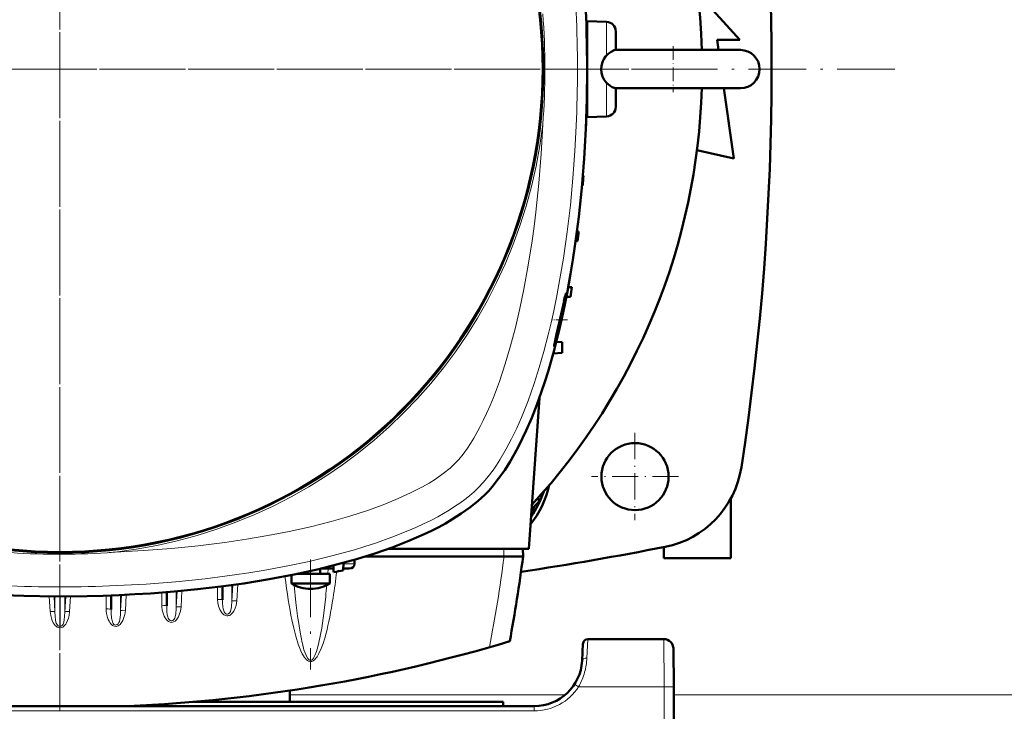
# Model space of a CAD drawing. Extents: x -1976 to 2357, y -1844 to 653.
# Tile 19 of 56: x -112 to 94, y -1489 to -1345. Entities that reach past the tile are written whole.
import ezdxf

# ---------------------------------------------------------------- set-up
doc = ezdxf.new("R2010")
doc.units = 0
doc.linetypes.add('DASHDOT', pattern=[18.5, 12, -3, 0.5, -3])

msp = doc.modelspace()

# ---------------------------------------------------------------- linework, layer by layer
at = {"color": 7, "linetype": 'DASHDOT', "lineweight": 18}
for p, q in [((-103.43, -1181.13), (-103.43, -1529.53)), ((-103.43, -1224.03), (-103.43, -1486.62)), ((70.77, -1355.33), (-277.63, -1355.33)), ((27.86, -1355.32), (-234.73, -1355.32)), ((-51.13, -1457.61), (-51.13, -1480.55))]:
    msp.add_line(p, q, dxfattribs=at)
at = {"color": 7, "lineweight": 50}
for p, q in [((29.63, -1339.51), (38.44, -1349.2)), ((10.63, -1345.46), (6.57, -1345.32)), ((6.57, -1365.32), (6.57, -1345.32)), ((6.57, -1347.7), (6.46, -1347.69)), ((12.57, -1351.33), (12.57, -1347.46)), ((33.69, -1349.2), (33.99, -1351.32)), ((38.44, -1349.2), (33.69, -1349.2)), ((12.54, -1351.32), (31.28, -1351.32)), ((17.85, -1351.32), (12.57, -1351.32)), ((38.57, -1351.32), (17.85, -1351.32)), ((31.28, -1351.32), (38.57, -1351.32)), ((12.54, -1359.32), (31.28, -1359.32)), ((12.57, -1362.76), (12.57, -1359.32)), ((31.28, -1359.32), (38.57, -1359.32)), ((35.12, -1359.32), (37.19, -1373.95)), ((6.57, -1362.95), (6.46, -1362.95)), ((12.57, -1363.18), (12.57, -1362.76)), ((6.36, -1365.95), (6.39, -1365.95)), ((6.57, -1365.32), (10.63, -1365.18)), ((6.28, -1367.95), (6.32, -1367.95)), ((37.19, -1373.95), (29.49, -1372.24)), ((5.68, -1377.57), (5.8, -1377.57)), ((5.5, -1379.58), (5.66, -1379.57)), ((4.46, -1389.19), (4.79, -1389.2)), ((4.19, -1391.21), (4.58, -1391.2)), ((3.36, -1400.82), (2.64, -1400.8)), ((3.08, -1402.82), (2.25, -1402.85)), ((0.15, -1412.21), (1.34, -1412.27)), ((1.34, -1414.52), (1.34, -1412.27)), ((-0.48, -1414.62), (1.34, -1414.52)), ((-3.38, -1423.89), (-5.59, -1455.42)), ((9.57, -1440.3), (9.57, -1440.34)), ((-5.01, -1447.11), (-3.43, -1445.53)), ((-3.43, -1445.53), (-3.64, -1444.75)), ((36.57, -1457.32), (36.57, -1444.89)), ((16.58, -1447.32), (16.55, -1447.32)), ((-5.59, -1455.42), (-35, -1455.42)), ((-6.83, -1455.42), (-6.78, -1457.02)), ((22.57, -1455.03), (22.57, -1457.32)), ((-44.25, -1458.31), (-44.31, -1459.9)), ((-41.99, -1457.67), (-41.95, -1458.55)), ((-10.78, -1457.02), (-39.82, -1457.02)), ((-10.78, -1457.02), (-10.76, -1457.02)), ((-10.76, -1457.02), (-6.78, -1457.02)), ((36.57, -1457.32), (22.57, -1457.32)), ((-47.84, -1460.62), (-53.99, -1460.62)), ((-53.13, -1460.62), (-53.13, -1460.44)), ((-49.13, -1460.62), (-49.13, -1459.55)), ((-49.04, -1459.52), (-46.84, -1459.52)), ((-47.13, -1460.62), (-47.84, -1460.62)), ((-47.13, -1462.65), (-47.13, -1460.62)), ((-46.34, -1459.52), (-46.84, -1459.52)), ((-46.31, -1460.26), (-46.36, -1458.86)), ((-43.04, -1459.52), (-44.3, -1459.52)), ((-55.13, -1462.65), (-55.13, -1460.86)), ((-53.41, -1462.65), (-55.13, -1462.65)), ((-47.84, -1462.65), (-53.41, -1462.65)), ((-47.84, -1462.65), (-47.13, -1462.65)), ((-81.15, -1464.43), (-81.15, -1467.29)), ((-69.52, -1463.21), (-69.52, -1466.05)), ((-92.77, -1465.12), (-92.77, -1468.03)), ((5.72, -1475.16), (5.54, -1478.73)), ((22.59, -1474.21), (6.72, -1474.21)), ((24.59, -1476.2), (24.64, -1484.16)), ((-55.43, -1487.32), (-55.43, -1484.96)), ((25.07, -1566.21), (24.64, -1484.16)), ((-75.53, -1487.32), (-10.93, -1487.32)), ((-10.93, -1488.21), (-10.93, -1487.32)), ((-4.45, -1488.21), (-202.43, -1488.21))]:
    msp.add_line(p, q, dxfattribs=at)
at = {"color": 7, "lineweight": 18}
for p, q in [((10.63, -1352.49), (10.63, -1345.46)), ((10.63, -1364.65), (10.63, -1358.15)), ((10.63, -1365.18), (10.63, -1364.65)), ((-10.83, -1455.42), (-10.78, -1457.02)), ((-44.26, -1458.55), (-41.95, -1458.55)), ((-47.47, -1459.52), (-47.55, -1460.62)), ((-66.33, -1462.77), (-66.53, -1466.23)), ((-62.72, -1462.3), (-63.11, -1462.35)), ((-82.15, -1467.17), (-82.15, -1464.51)), ((-78.96, -1464.24), (-79.15, -1467.53)), ((-79.15, -1464.26), (-79.15, -1467.53)), ((-77.96, -1464.15), (-78.16, -1467.47)), ((-70.52, -1465.93), (-70.52, -1463.33)), ((-67.33, -1462.91), (-67.53, -1466.28)), ((-67.53, -1462.94), (-67.53, -1466.28)), ((-105.65, -1465.31), (-105.46, -1468.48)), ((-104.66, -1465.32), (-104.47, -1468.53)), ((-104.47, -1465.32), (-104.47, -1468.53)), ((-103.46, -1471.58), (-103.46, -1465.32)), ((-103.41, -1471.58), (-103.41, -1465.32)), ((-102.21, -1465.32), (-102.4, -1468.53)), ((-102.4, -1465.32), (-102.4, -1468.53)), ((-101.22, -1465.31), (-101.41, -1468.48)), ((-93.77, -1467.91), (-93.77, -1465.16)), ((-90.59, -1465.03), (-90.78, -1468.28)), ((-90.78, -1465.04), (-90.78, -1468.28)), ((-89.59, -1464.98), (-89.78, -1468.23)), ((-66.54, -1466.27), (-66.53, -1466.23)), ((-53.74, -1470.1), (-53.76, -1469.93)), ((-103.46, -1471.58), (-103.41, -1471.58)), ((-52.84, -1475.17), (-52.88, -1475)), ((6.54, -1478.18), (6.72, -1474.21)), ((22.64, -1484.16), (22.59, -1474.21)), ((22.64, -1484.16), (4.8, -1484.16)), ((22.64, -1484.16), (23.07, -1566.21)), ((2.03, -1485.82), (-55.43, -1485.82)), ((268.49, -1485.82), (24.64, -1485.82)), ((-4.45, -1489.2), (-202.43, -1489.2)), ((-4.45, -1488.21), (-4.45, -1489.2))]:
    msp.add_line(p, q, dxfattribs=at)
at = {"color": 7, "linetype": 'DASHDOT', "lineweight": 18, "ltscale": 0.241299}
msp.add_line((24.57, -1350.5), (24.57, -1360.15), dxfattribs=at)
at = {"color": 7, "linetype": 'DASHDOT', "lineweight": 18, "ltscale": 0.125204}
msp.add_line((11.05, -1355.32), (6.04, -1355.32), dxfattribs=at)
at = {"color": 7, "linetype": 'DASHDOT', "lineweight": 18, "ltscale": 0.076287}
msp.add_line((2.46, -1407.62), (-0.6, -1407.62), dxfattribs=at)
at = {"color": 7, "linetype": 'DASHDOT', "lineweight": 18, "ltscale": 0.454999}
msp.add_line((16.57, -1431.22), (16.57, -1449.42), dxfattribs=at)
at = {"color": 7, "linetype": 'DASHDOT', "lineweight": 18, "ltscale": 0.455}
msp.add_line((25.67, -1440.32), (7.47, -1440.32), dxfattribs=at)
at = {"color": 7, "linetype": 'DASHDOT', "lineweight": 18, "ltscale": 0.097552}
msp.add_line((-103.43, -1488.54), (-103.43, -1484.63), dxfattribs=at)
at = {"color": 7, "lineweight": 50}
for points in [[(10.63, -1352.49), (10.99, -1352.16), (11.59, -1351.71), (12.21, -1351.4), (12.54, -1351.32)], [(9.53, -1355.32), (9.57, -1354.7), (9.71, -1354.09), (9.87, -1353.65), (10.08, -1353.23), (10.43, -1352.72), (10.63, -1352.49)], [(6.57, -1355.32), (6.5, -1361.57), (6.29, -1367.78), (5.94, -1373.95), (5.46, -1380.07), (4.83, -1386.13), (4.46, -1389.2), (4.04, -1392.25), (3.61, -1395.13), (3.14, -1397.99), (2.4, -1402.07), (1.59, -1406.08), (0.69, -1410.02)], [(10.63, -1358.15), (10.38, -1357.86), (10.16, -1357.55), (9.81, -1356.86), (9.6, -1356.11), (9.53, -1355.32)], [(12.54, -1359.32), (12.2, -1359.24), (11.81, -1359.06), (11.37, -1358.78), (11, -1358.49), (10.63, -1358.15)], [(0.12, -1411.87), (0.53, -1410.34), (1.28, -1407.2), (1.81, -1404.61), (2.15, -1402.56), (2.19, -1402.17), (2.19, -1402.14), (2.18, -1402.13), (2.18, -1402.12), (2.18, -1402.12), (2.18, -1402.12)], [(2.18, -1402.12), (2.18, -1402.12), (2.17, -1402.13), (2.15, -1402.17), (2.04, -1402.54)], [(1.76, -1403.72), (0.74, -1408.27), (0.21, -1410.62), (-0.18, -1412.37), (-0.3, -1412.97), (-0.31, -1413.1)], [(0.69, -1410.02), (-0.38, -1414.23), (-1.58, -1418.43), (-2.24, -1420.52), (-2.93, -1422.6), (-3.92, -1425.34), (-4.98, -1428.04), (-6.12, -1430.69)], [(-0.3, -1413.12), (-0.3, -1413.12), (-0.29, -1413.12), (-0.28, -1413.09), (-0.19, -1412.88)], [(-6.12, -1430.69), (-6.88, -1432.33), (-7.73, -1434.01), (-8.56, -1435.57), (-9.47, -1437.14), (-10.62, -1438.97), (-11.88, -1440.75), (-13.24, -1442.45), (-13.96, -1443.27), (-14.71, -1444.05)], [(-14.71, -1444.05), (-16.2, -1445.43), (-17.86, -1446.77), (-19.67, -1448.05), (-21.62, -1449.29), (-22.98, -1450.08), (-24.38, -1450.84), (-25.88, -1451.6), (-27.42, -1452.34), (-30.59, -1453.73), (-34.09, -1455.09), (-37.75, -1456.36), (-41.54, -1457.54), (-45.43, -1458.62), (-49.43, -1459.61), (-51.97, -1460.19), (-54.54, -1460.73), (-59.76, -1461.72), (-65.07, -1462.59), (-69.86, -1463.25), (-74.71, -1463.82), (-79.59, -1464.29), (-84.51, -1464.68), (-87.77, -1464.88), (-91.05, -1465.05), (-94.38, -1465.18), (-97.73, -1465.26), (-104.37, -1465.32), (-110.97, -1465.22), (-117.56, -1464.97)]]:
    msp.add_lwpolyline(points, dxfattribs=at)
at = {"color": 7, "lineweight": 18}
for points in [[(-16.13, -1442.63), (-15.07, -1441.5), (-14.04, -1440.28), (-13.05, -1438.95), (-12.33, -1437.91), (-11.63, -1436.82), (-10.28, -1434.54), (-9.17, -1432.44), (-8.12, -1430.25), (-7.13, -1428), (-6.42, -1426.26), (-5.74, -1424.49), (-4.46, -1420.87), (-3.41, -1417.56), (-2.45, -1414.2), (-1.55, -1410.77), (-0.95, -1408.25), (-0.38, -1405.71), (0.18, -1402.98), (0.71, -1400.24), (1.64, -1394.77), (2.43, -1389.24), (3.09, -1383.67), (3.62, -1378.06), (4.03, -1372.42), (4.31, -1367.18)], [(-15.81, -1430.04), (-15.09, -1428.62), (-14.39, -1427.14), (-13.67, -1425.5), (-12.98, -1423.82), (-11.72, -1420.46), (-10.5, -1416.81), (-9.39, -1413.05), (-8.37, -1409.19), (-7.45, -1405.25), (-6.61, -1401.25), (-5.69, -1396.22), (-4.89, -1391.13), (-4.49, -1388.14), (-4.12, -1385.14), (-3.49, -1379.09), (-3.02, -1373), (-2.68, -1366.88)], [(-21.07, -1437.68), (-20.2, -1436.73), (-19.3, -1435.63), (-18.41, -1434.39), (-17.74, -1433.39), (-17.08, -1432.32), (-15.81, -1430.04)], [(-91.88, -1456.07), (-86, -1455.76), (-80.15, -1455.31), (-74.57, -1454.75), (-69.04, -1454.06), (-64.52, -1453.39), (-60.04, -1452.63), (-55.62, -1451.76), (-51.17, -1450.77), (-46.8, -1449.67), (-42.96, -1448.57), (-39.23, -1447.36), (-35.99, -1446.19), (-32.87, -1444.92), (-30.26, -1443.72), (-27.79, -1442.46), (-26.4, -1441.66), (-25.09, -1440.84), (-23.43, -1439.69), (-22, -1438.54), (-21.07, -1437.68)], [(-91.58, -1463.06), (-85.4, -1462.73), (-79.24, -1462.25), (-73.12, -1461.63), (-70.05, -1461.25), (-66.99, -1460.84), (-64, -1460.39), (-61.04, -1459.91), (-56.19, -1459.02), (-51.41, -1458.01), (-46.7, -1456.88), (-44.33, -1456.25), (-41.99, -1455.58), (-39.78, -1454.91), (-37.6, -1454.2), (-34.16, -1452.98), (-30.84, -1451.66), (-29.17, -1450.94), (-27.54, -1450.18), (-26.05, -1449.45), (-24.6, -1448.68), (-22.22, -1447.31), (-21.07, -1446.58), (-19.97, -1445.83), (-18.94, -1445.07), (-17.97, -1444.3), (-17.01, -1443.47), (-16.13, -1442.63)], [(-60.8, -1461.9), (-61.11, -1462), (-61.75, -1462.14), (-62.72, -1462.3)], [(-53.76, -1469.93), (-54.17, -1466.59), (-54.52, -1462.97)], [(-70.52, -1465.93), (-70.47, -1466.66), (-70.32, -1467.38), (-70.07, -1468.06), (-69.87, -1468.42), (-69.64, -1468.76), (-69.45, -1468.96), (-69.24, -1469.13), (-69.04, -1469.25), (-68.82, -1469.33), (-68.6, -1469.36), (-68.37, -1469.35)], [(-69.52, -1466.05), (-69.51, -1466.66), (-69.44, -1467.5), (-69.37, -1467.92), (-69.24, -1468.35), (-69.15, -1468.56), (-69.01, -1468.77), (-68.81, -1468.94), (-68.65, -1469), (-68.47, -1469.02), (-68.28, -1468.96), (-68.1, -1468.83), (-67.96, -1468.67), (-67.86, -1468.47), (-67.74, -1468.14), (-67.68, -1467.91), (-67.61, -1467.45), (-67.53, -1466.28)], [(-67.78, -1469.11), (-67.42, -1468.77), (-67.14, -1468.36), (-66.87, -1467.79), (-66.68, -1467.19), (-66.59, -1466.74), (-66.54, -1466.27)], [(-67.53, -1466.28), (-67.51, -1466.26), (-67.42, -1466.24), (-67.27, -1466.22), (-66.9, -1466.21), (-66.53, -1466.23)], [(-47.97, -1465.3), (-48.36, -1468.79), (-48.8, -1471.92), (-49.04, -1473.29)], [(-104.47, -1468.53), (-104.49, -1468.52), (-104.58, -1468.49), (-104.77, -1468.47), (-105.46, -1468.48)], [(-104.16, -1471.62), (-104.43, -1471.39), (-104.65, -1471.11), (-104.83, -1470.81), (-105.04, -1470.37), (-105.22, -1469.83), (-105.36, -1469.28), (-105.46, -1468.48)], [(-103.46, -1471.58), (-103.63, -1471.55), (-103.79, -1471.47), (-103.96, -1471.32), (-104.09, -1471.12), (-104.18, -1470.91), (-104.25, -1470.67), (-104.35, -1470.2), (-104.42, -1469.49), (-104.47, -1468.53)], [(-103.41, -1471.58), (-103.24, -1471.55), (-103.08, -1471.47), (-102.91, -1471.32), (-102.78, -1471.12), (-102.69, -1470.91), (-102.62, -1470.67), (-102.52, -1470.2), (-102.45, -1469.49), (-102.4, -1468.53)], [(-102.71, -1471.62), (-102.44, -1471.39), (-102.22, -1471.11), (-102.04, -1470.81), (-101.83, -1470.37), (-101.65, -1469.83), (-101.51, -1469.28), (-101.41, -1468.48)], [(-102.4, -1468.53), (-102.38, -1468.52), (-102.29, -1468.49), (-102.1, -1468.47), (-101.41, -1468.48)], [(-89.78, -1468.23), (-89.9, -1469.08), (-90.13, -1469.9), (-90.32, -1470.35), (-90.56, -1470.77), (-90.86, -1471.16), (-91.07, -1471.33), (-91.29, -1471.47), (-91.67, -1471.58), (-92.05, -1471.55), (-92.26, -1471.47), (-92.46, -1471.35), (-92.79, -1471.04), (-92.99, -1470.78), (-93.16, -1470.49), (-93.34, -1470.1), (-93.49, -1469.71), (-93.69, -1468.88), (-93.75, -1468.4), (-93.77, -1467.91)], [(-92.48, -1470.65), (-92.62, -1470.09), (-92.67, -1469.82), (-92.76, -1468.78), (-92.77, -1468.03)], [(-90.78, -1468.28), (-90.82, -1469.17), (-90.93, -1470.11)], [(-90.78, -1468.28), (-90.77, -1468.27), (-90.72, -1468.25), (-90.5, -1468.22), (-90.27, -1468.21), (-89.78, -1468.23)], [(-82.15, -1467.17), (-82.14, -1467.52), (-82.06, -1468.17), (-81.9, -1468.8), (-81.65, -1469.46), (-81.49, -1469.77), (-81.29, -1470.07), (-81.05, -1470.34), (-80.77, -1470.56), (-80.45, -1470.7), (-80.08, -1470.74), (-79.72, -1470.65), (-79.39, -1470.46), (-79.11, -1470.19), (-78.88, -1469.88), (-78.69, -1469.54), (-78.53, -1469.19), (-78.29, -1468.38), (-78.16, -1467.51), (-78.16, -1467.47)], [(-81.15, -1467.29), (-81.1, -1468.47), (-81.02, -1469.13), (-80.92, -1469.59), (-80.84, -1469.82), (-80.73, -1470.04), (-80.58, -1470.23), (-80.4, -1470.36), (-80.23, -1470.42), (-80.06, -1470.42), (-79.87, -1470.35), (-79.7, -1470.21), (-79.57, -1470.04), (-79.47, -1469.84), (-79.37, -1469.54), (-79.25, -1468.94), (-79.16, -1467.87), (-79.15, -1467.53)], [(-79.15, -1467.53), (-79.13, -1467.51), (-79.04, -1467.49), (-78.89, -1467.47), (-78.16, -1467.47)], [(-91.95, -1471.26), (-92.15, -1471.14), (-92.31, -1470.96), (-92.48, -1470.65)], [(-91.29, -1471.02), (-91.46, -1471.18), (-91.67, -1471.27), (-91.81, -1471.28), (-91.95, -1471.26)], [(-90.93, -1470.11), (-91.03, -1470.54), (-91.12, -1470.75), (-91.29, -1471.02)], [(-53.69, -1475.3), (-54.21, -1473.62), (-54.64, -1471.93), (-55.02, -1470.23)], [(-52.88, -1475), (-53.33, -1472.75), (-53.74, -1470.1)], [(-103.43, -1471.87), (-103.74, -1471.83), (-104.03, -1471.71), (-104.16, -1471.62)], [(-103.43, -1471.87), (-103.13, -1471.83), (-102.84, -1471.71), (-102.71, -1471.62)], [(-47.88, -1472.96), (-48.18, -1474.05), (-48.52, -1475.13), (-48.91, -1476.2), (-49.38, -1477.24), (-49.77, -1477.91), (-50, -1478.23), (-50.28, -1478.52), (-50.61, -1478.77), (-50.88, -1478.88), (-51.23, -1478.91), (-51.56, -1478.82), (-51.79, -1478.69), (-51.98, -1478.53), (-52.2, -1478.3), (-52.4, -1478.06), (-52.63, -1477.7), (-52.85, -1477.32), (-53.17, -1476.66), (-53.45, -1475.98), (-53.69, -1475.3)], [(-52.15, -1477.44), (-52.5, -1476.44), (-52.84, -1475.17)], [(-49.04, -1473.29), (-49.45, -1475.26), (-49.74, -1476.35), (-49.9, -1476.83), (-50.21, -1477.62), (-50.53, -1478.2), (-50.74, -1478.45), (-50.96, -1478.59), (-51.1, -1478.62), (-51.25, -1478.61), (-51.46, -1478.5), (-51.67, -1478.29), (-51.99, -1477.78), (-52.15, -1477.44)]]:
    msp.add_lwpolyline(points, dxfattribs=at)
msp.add_circle((-103.43, -1355.32), 101, dxfattribs=at)
at = {"color": 7, "lineweight": 50}
for centre, radius in [((-103.43, -1355.32), 100.74), ((16.57, -1440.32), 7)]:
    msp.add_circle(centre, radius, dxfattribs=at)
for centre, radius, start, end in [((-103.43, -1355.33), 134, 1.7141, 178.2858), ((-504.93, -1355.32), 550, 351.3152, 8.6848), ((10.57, -1347.46), 2, 0, 88), ((38.57, -1355.32), 4, 0, 90), ((-318.43, -1355.32), 325, 359.8237, 0.1763), ((38.57, -1355.32), 4, 270, 0), ((-103.43, -1355.33), 134, 317.3084, 358.293), ((10.57, -1363.18), 2, 272, 0), ((-318.43, -1355.32), 325, 357.7737, 358.1265), ((-318.43, -1355.32), 325, 355.7209, 356.0744), ((-318.43, -1355.32), 325, 353.6625, 354.0172), ((-318.43, -1355.32), 325, 351.5959, 351.9522), ((46.52, -1413.72), 45.87, 165.8814, 167.3994), ((-0.29, -1413.11), 0.0181, 165.2469, 232.7118), ((-20.02, -1406.27), 20.9, 341.5709, 344.4634), ((18.99, -1435.35), 20, 281.1692, 351.3152), ((-20.97, -1437.78), 20.1, 321.5619, 347.5062), ((-21.5, -1437.25), 20, 325.0012, 341.9326), ((-16.81, -1441.94), 13.2, 332.8647, 339.62), ((-103.43, -815.32), 652, 278.48677, 281.16921), ((-329.07, -1415.12), 325, 349.4417, 352.5926), ((-103.43, -1140.32), 325, 280.1234, 280.4818), ((-51.13, -1455.72), 8, 240, 270), ((-51.13, -1455.72), 8, 270, 300), ((-103.43, -1163.52), 325, 272.5126, 286.7861), ((6.72, -1475.21), 1, 90, 177), ((22.59, -1476.21), 2, 0.3, 90), ((-4.45, -1478.21), 10, 270, 357.0001), ((-103.43, -1355.33), 134, 277.4156, 278.204)]:
    msp.add_arc(centre, radius, start, end, dxfattribs=at)
at = {"color": 7, "lineweight": 18}
for centre, radius, start, end in [((-273.9, -1355.32), 278.46, 357.5597, 2.4396), ((-149.75, -1355.32), 147.52, 355.507, 4.4923), ((-103.43, -1355.32), 101.41, 276.5424, 353.4568), ((-103.43, -1309.02), 147.51, 265.5067, 273.8371), ((-103.42, -1309.19), 147.33, 273.8374, 274.4937), ((-329.07, -1415.61), 321, 349.1719, 352.5876), ((-201.7, -1441.53), 157.13, 351.189, 353.1941), ((-103.43, -1139.16), 325.7, 276.7434, 277.1126), ((-103.43, -1184.86), 278.46, 267.5597, 272.4396), ((-238.61, -1446.07), 191.61, 354.2387, 354.9397), ((-68.59, -1468.01), 1.36, 278.9694, 306.4815), ((-101.09, -1471.54), 2.37, 180.966, 188.0005), ((-105.78, -1471.54), 2.37, 351.9995, 359.034), ((-6.98, -1477.54), 13.53, 344.6596, 357.2824), ((-6.48, -1477.67), 13.01, 330.0886, 344.6192), ((-4.45, -1478.2), 11, 270.0069, 327.2297), ((-29.9, -1537.56), 63.69, 56.9791, 57.8765)]:
    msp.add_arc(centre, radius, start, end, dxfattribs=at)
at = {"color": 7, "lineweight": 50}
for centre, major_axis, ratio, start_param, end_param in [((-26.44, -1357.22), (-0.73, -96.68), 0.341319, 1.592988, 2.198749), ((-43.11, -1458.52), (1.14, -0.23), 0.853683, 4.943675, 6.488291)]:
    msp.add_ellipse(centre, major_axis=major_axis, ratio=ratio, start_param=start_param, end_param=end_param, dxfattribs=at)
at = {"color": 7, "lineweight": 18}
for centre, major_axis, ratio, start_param, end_param in [((-46.84, -1458.52), (0, 1), 0.866025, 3.141593, 3.752854), ((-51.43, -1417.97), (0.24, -60.87), 0.121427, 5.499933, 5.744375), ((-70.52, -1463.31), (1, 0), 0.121869, 0.029596, 0.678029), ((-70.52, -1466.05), (1, 0), 0.121869, 0, 1.570796), ((-51.02, -1416.22), (-0.1, -62.68), 0.121204, 0.439156, 0.663903), ((-93.77, -1468.03), (1, 0), 0.121869, 0, 1.570796), ((-82.15, -1467.29), (1, 0), 0.121869, 0, 1.570797), ((6.54, -1478.79), (0.999, -0.053), 0.602236, 1.602683, 3.141439), ((22.64, -1484.17), (-2, -0.01), 0.005236, 3.141593, 4.712362)]:
    msp.add_ellipse(centre, major_axis=major_axis, ratio=ratio, start_param=start_param, end_param=end_param, dxfattribs=at)

doc.saveas('drawing.dxf')
